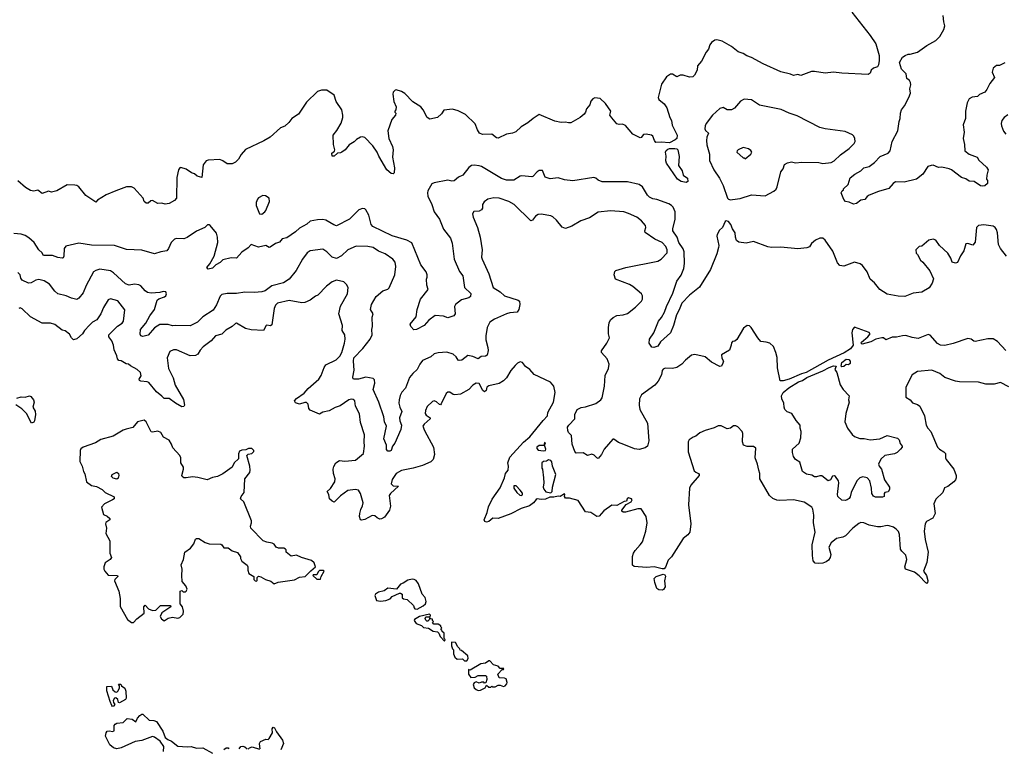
# Model space of a CAD drawing. Extents: x 2086813 to 2278017, y 548126 to 753336.
# Tile 182 of 256: x 2168002 to 2177371, y 616599 to 623535. Entities that reach past the tile are written whole.
import ezdxf

# ---------------------------------------------------------------- set-up
doc = ezdxf.new("R2010")
doc.units = 0

msp = doc.modelspace()

# ---------------------------------------------------------------- linework, layer by layer
at = {"layer": '0CON10XD'}
for points in [[(2175918.8, 623605), (2176094.2, 623385), (2176147.1, 623305), (2176180, 623195), (2176180, 623145), (2176172.5, 623105), (2176163, 623087), (2176125, 623072.5), (2176105, 623052.5), (2176093.3, 623025), (2176075, 623012), (2175825, 623024), (2175745, 623036.2), (2175665, 623026.7), (2175565, 623041.2), (2175535, 623040), (2175435, 623003.8), (2175405, 623014), (2175363.9, 623003.9), (2175335, 623016.7), (2175245, 623039.2), (2175075, 623113.1), (2174965, 623175.6), (2174919.5, 623189.5), (2174885, 623211.1), (2174838, 623228), (2174775, 623278), (2174685, 623330), (2174635, 623341.2), (2174615, 623338.8), (2174585, 623317.5), (2174570, 623295), (2174556.2, 623255), (2174533.8, 623225), (2174489.2, 623140.8), (2174452, 623095), (2174448.8, 623055), (2174423.2, 623006.8), (2174408.3, 622991.7), (2174375, 622986), (2174315, 623006.7), (2174285, 623007.5), (2174255, 622990), (2174215, 623016.2), (2174195, 623016), (2174155, 622990), (2174109.5, 622920.5), (2174076.7, 622795), (2174083.3, 622775), (2174133.8, 622735), (2174159.2, 622695), (2174188, 622605), (2174204, 622575), (2174210.3, 622530.3), (2174257.5, 622435), (2174255.8, 622405), (2174238.6, 622391.4), (2174185, 622360.9), (2174105, 622370), (2174055, 622366.7), (2174041.2, 622385), (2174026.7, 622425), (2174012.5, 622435), (2173963.9, 622446.1), (2173937.7, 622442.3), (2173915, 622413.3), (2173905, 622410), (2173835, 622446.2), (2173766.9, 622526.9), (2173739.2, 622539.2), (2173705, 622536.7), (2173685, 622543.3), (2173635, 622600.8), (2173618, 622625), (2173625.7, 622665), (2173575, 622736.2), (2173525, 622783.8), (2173475, 622790), (2173455, 622782.5), (2173435, 622760), (2173426.2, 622725), (2173395, 622687.5), (2173386.7, 622655), (2173373.3, 622635), (2173335.8, 622604.2), (2173245.9, 622554.1), (2173225, 622551.2), (2173195, 622560), (2173155, 622556.7), (2173095, 622568.8), (2172945, 622633.3), (2172886.7, 622595), (2172838.3, 622551.7), (2172775, 622513.3), (2172722.7, 622467.3), (2172690, 622455), (2172635, 622446), (2172555, 622406.2), (2172540.3, 622410.3), (2172495, 622444.2), (2172405, 622442.5), (2172376.2, 622455), (2172356.9, 622485), (2172335, 622542), (2172245, 622630.8), (2172173.8, 622666.2), (2172121.2, 622681.2), (2172036.1, 622673.9), (2172015, 622637.5), (2171977, 622603), (2171905, 622586.7), (2171880, 622605), (2171842, 622675), (2171818.8, 622705), (2171741.7, 622751.7), (2171665, 622831.2), (2171635, 622851.2), (2171585, 622866.7), (2171575, 622863.3), (2171556.2, 622845), (2171552.5, 622825), (2171561.2, 622755), (2171582.5, 622705), (2171580, 622675), (2171570, 622665), (2171570, 622655), (2171580, 622645), (2171577.5, 622625), (2171544.1, 622585.9), (2171506.2, 622475), (2171515.7, 622405), (2171548.7, 622328.7), (2171555.7, 622295.7), (2171550, 622225), (2171568, 622125), (2171563.6, 622076.4), (2171555, 622067.5), (2171535, 622068.8), (2171495.7, 622105.7), (2171417.8, 622235), (2171403.7, 622273.7), (2171363.3, 622333.3), (2171285, 622412), (2171265, 622419.2), (2171245, 622416), (2171205.7, 622394.3), (2171185, 622371.4), (2171137.6, 622342.4), (2171098, 622295), (2171067.2, 622272.8), (2171054.3, 622265.7), (2171025, 622263.3), (2170995, 622235.7), (2170975, 622236.2), (2170971.4, 622265), (2170995.9, 622284.1), (2170999.2, 622295), (2170987.5, 622345), (2170983.8, 622435), (2171019.4, 622480.6), (2171060.6, 622549.4), (2171077.4, 622602.6), (2171077.5, 622625), (2171065.5, 622675), (2171011.8, 622755), (2170995.3, 622815), (2170925, 622862.7), (2170875, 622862.5), (2170835, 622850), (2170730.8, 622749.2), (2170655.6, 622635), (2170591.9, 622595), (2170563.1, 622555), (2170525, 622521.4), (2170483.8, 622505), (2170386.2, 622415), (2170325, 622380), (2170151.2, 622298.8), (2170107.7, 622252.3), (2170085, 622207.5), (2170055, 622177.5), (2170025, 622163.3), (2169975, 622163.3), (2169935, 622192.5), (2169905, 622202.5), (2169795, 622196.7), (2169775, 622190), (2169748.3, 622151.7), (2169735, 622033.8), (2169690, 622045), (2169665, 622067.5), (2169635, 622077.5), (2169585, 622111.2), (2169535, 622126.2), (2169526.4, 622123.6), (2169513.8, 622105), (2169498.3, 622031.7), (2169493.9, 621836.1), (2169476.1, 621813.9), (2169425, 621783.3), (2169385, 621780), (2169355, 621788.8), (2169315, 621783.8), (2169265, 621813.8), (2169249.3, 621810.7), (2169225, 621787.5), (2169205, 621787.5), (2169187.5, 621805), (2169177.5, 621835), (2169092, 621932), (2169065, 621943.3), (2169017, 621943), (2168915, 621906.7), (2168825, 621866.2), (2168742.5, 621815), (2168725, 621797.5), (2168630.3, 621860.3), (2168565, 621943.3), (2168545, 621956.7), (2168525, 621960), (2168455, 621961.2), (2168355, 621906.7), (2168305, 621893.3), (2168275, 621902.5), (2168215, 621878.8), (2168175, 621913.3), (2168135, 621903.3), (2168105, 621910), (2168056.4, 621936.4), (2167985, 622000)], [(2177375, 623123.3), (2177325, 623097.5), (2177295, 623097.5), (2177265, 623072.5), (2177254.1, 623034.1), (2177276.7, 622985), (2177233.5, 622926.5), (2177205, 622868.8), (2177185, 622844), (2177136.2, 622823.8), (2177115, 622803.8), (2177065, 622796.7), (2177035, 622780), (2177017.7, 622742.3), (2177001.4, 622665), (2177000, 622595), (2176980.8, 622535), (2176988, 622465), (2176978.1, 622405), (2176991.4, 622345), (2176993.8, 622285), (2177035, 622253.8), (2177112.5, 622225), (2177128.8, 622198.8), (2177201.7, 622131.7), (2177216, 622105), (2177206.1, 622053.9), (2177202.5, 622015), (2177210, 622005), (2177210, 621975), (2177187, 621953), (2177165, 621948.8), (2177145, 621953.8), (2177085, 621993.3), (2177035, 621996.2), (2177005, 622020), (2176965, 622032), (2176868.8, 622105), (2176845, 622116.2), (2176775, 622130), (2176745, 622127.5), (2176695, 622150), (2176675, 622147.5), (2176643.6, 622136.4), (2176595, 622063.3), (2176534.2, 622015.8), (2176416.4, 621986.4), (2176335, 621991.2), (2176314, 621975), (2176273.6, 621926.4), (2176175, 621900), (2176085, 621864), (2176065, 621850), (2176045, 621823.8), (2176004.1, 621815.9), (2175965, 621783.8), (2175935, 621777.5), (2175895, 621797.5), (2175860, 621805), (2175843, 621823), (2175820, 621885), (2175827.5, 621905), (2175840, 621915), (2175840, 621925), (2175883.6, 621966.4), (2175905, 622030), (2175947.5, 622065), (2176004.1, 622095.9), (2176035, 622123.8), (2176085, 622138), (2176135.8, 622175), (2176188.7, 622231.3), (2176265.5, 622264.5), (2176284, 622285), (2176303.3, 622375), (2176356.7, 622475), (2176370, 622565), (2176380, 622595), (2176383.3, 622645), (2176393.3, 622675), (2176422.5, 622715), (2176463.3, 622795), (2176476.7, 622835), (2176473.3, 622875), (2176482.5, 622915), (2176477.5, 622935), (2176467.5, 622955), (2176443.3, 622975), (2176438.3, 623018.3), (2176393.3, 623065), (2176373, 623127), (2176403.6, 623176.4), (2176426.4, 623193.6), (2176455, 623206.7), (2176475, 623206.7), (2176543.9, 623226.1), (2176635, 623287.5), (2176720, 623335), (2176755.8, 623375), (2176795, 623440), (2176803.6, 623475), (2176796, 623515)], [(2176796, 623515), (2176789.7, 623575)], [(2174765, 621821.2), (2174785, 621824), (2174856.8, 621833.2), (2174965, 621866.7), (2175095, 621858.9), (2175179.2, 621900.8), (2175198.9, 621921.1), (2175210.6, 621945), (2175245, 622086.7), (2175265.7, 622114.3), (2175280.8, 622155), (2175306.8, 622173.2), (2175345, 622181.4), (2175385, 622172.5), (2175445, 622177.8), (2175605, 622174.4), (2175645, 622165.7), (2175722.5, 622175), (2175750.6, 622189.4), (2175811.9, 622248.1), (2175893.1, 622306.9), (2175943.1, 622355), (2175951.5, 622375), (2175947.5, 622405), (2175939.4, 622425), (2175925, 622439.4), (2175855, 622468.6), (2175665, 622494.4), (2175615, 622507.8), (2175399.1, 622619.1), (2175325, 622643.3), (2175248.3, 622678.3), (2175041.5, 622721.5), (2174965, 622772.5), (2174895, 622777.5), (2174861.1, 622758.9), (2174805, 622692), (2174775, 622676), (2174735, 622676.2), (2174695, 622700), (2174665, 622689.2), (2174594.3, 622625), (2174534.2, 622545), (2174524.2, 622525), (2174521.4, 622495), (2174528.7, 622478.7), (2174557.5, 622455), (2174540, 622415), (2174536.7, 622385), (2174541.8, 622341.8), (2174565.5, 622255), (2174564.4, 622195), (2174606.9, 622105), (2174661.1, 622025), (2174695.6, 621955), (2174735.9, 621835.9), (2174745, 621826.7), (2174765, 621821.2)], [(2177405, 622627.5), (2177368.8, 622605), (2177346, 622575), (2177340, 622545), (2177344, 622525), (2177362.1, 622472.1), (2177385, 622443.8)], [(2174345, 621983.3), (2174295, 621994.4), (2174261.2, 622015), (2174157.3, 622167.3), (2174151.2, 622191.2), (2174154.2, 622235), (2174148, 622275), (2174151.9, 622288.1), (2174168.9, 622301.1), (2174185, 622308.5), (2174237, 622307), (2174255, 622304.2), (2174265.6, 622295), (2174277, 622233), (2174271.4, 622145), (2174305.5, 622095), (2174315.8, 622055), (2174357.5, 622025), (2174360, 621995), (2174345, 621983.3)], [(2174905, 622210), (2174957.5, 622255), (2174967.5, 622275), (2174959.3, 622289.3), (2174936.1, 622306.1), (2174885, 622317.5), (2174837.5, 622295), (2174827.5, 622285), (2174826.7, 622275), (2174885, 622220), (2174895, 622220), (2174905, 622210)], [(2177392.5, 621285), (2177335.5, 621355), (2177317.1, 621395), (2177306.2, 621505), (2177295, 621538), (2177284.2, 621555), (2177265, 621568.1), (2177175, 621582.2), (2177125, 621574.4), (2177105, 621555.8), (2177095, 621417.5), (2177071.7, 621388.3), (2177025, 621402.5), (2177005, 621400), (2176986.7, 621335), (2176953.9, 621286.1), (2176925, 621222.5), (2176905, 621217.5), (2176875, 621227.5), (2176861.2, 621265), (2176833, 621313), (2176754.1, 621384.1), (2176718.8, 621435), (2176695, 621443.8), (2176653.9, 621436.1), (2176585, 621380), (2176560, 621375), (2176530, 621345), (2176531.7, 621311.7), (2176545, 621300), (2176572.5, 621245), (2176595, 621226.7), (2176663.6, 621143.6), (2176696.4, 621066.4), (2176683.3, 621025), (2176655, 620982.5), (2176585, 620940), (2176505, 620931.2), (2176425, 620900.8), (2176361.2, 620901.2), (2176255, 620922.5), (2176186.2, 620965), (2176135, 621030), (2176093.8, 621065), (2176065.8, 621135), (2176021.2, 621195), (2175999.1, 621209.1), (2175945, 621225.8), (2175845, 621188.1), (2175805, 621194.2), (2175785, 621221.2), (2175739.8, 621329.8), (2175667.2, 621437.2), (2175645, 621456), (2175615, 621454), (2175575, 621437.1), (2175535.6, 621404.4), (2175517.3, 621372.7), (2175491.5, 621361.5), (2175406.3, 621353.7), (2175245, 621368.7), (2175154.8, 621364.8), (2175121.2, 621371.2), (2174985, 621423.3), (2174915, 621405.8), (2174846.1, 621416.1), (2174822.9, 621432.9), (2174812.9, 621465), (2174810, 621505), (2174784, 621545), (2174768, 621585), (2174745, 621613.3), (2174725, 621620), (2174715, 621612.5), (2174690, 621555), (2174660.6, 621529.4), (2174639.2, 621490.8), (2174635.9, 621474.1), (2174652.9, 621385), (2174650.6, 621365), (2174634.3, 621305), (2174576, 621155), (2174470.2, 620989.8), (2174376.7, 620913.3), (2174302.6, 620837.4), (2174278.5, 620771.5), (2174252.9, 620725), (2174224, 620625), (2174195, 620553.8), (2174100.7, 620469.3), (2174074.2, 620425.8), (2174035, 620414), (2174016, 620416), (2173990, 620455), (2173995, 620492.5), (2174036.8, 620553.2), (2174080, 620665), (2174108.9, 620701.1), (2174138.1, 620751.9), (2174155, 620804), (2174218.1, 620931.9), (2174253.6, 621045), (2174296.3, 621103.7), (2174321.8, 621165), (2174329.1, 621215), (2174323.5, 621325), (2174313.8, 621353.8), (2174275, 621412.5), (2174256.4, 621465), (2174216.7, 621525), (2174216, 621545), (2174239.6, 621635), (2174237.9, 621705), (2174218.8, 621748.8), (2174205, 621765.7), (2174180.2, 621780.2), (2174065, 621821.8), (2174025, 621830.5), (2173996, 621845), (2173976.9, 621865), (2173928, 621945), (2173896.7, 621966.7), (2173785, 621990), (2173545, 621990.8), (2173505.8, 622005.8), (2173485, 622026.7), (2173465, 622031.2), (2173265, 622000.6), (2173185, 622009.2), (2173125, 622028.8), (2173049.3, 622019.3), (2173002.5, 622035), (2172975, 622100), (2172945, 622100), (2172924.2, 622085.8), (2172885, 622041.2), (2172875, 622038), (2172780.5, 622049.5), (2172765, 622046), (2172705, 622007.5), (2172635, 622005.6), (2172585, 622023.1), (2172395, 622135.8), (2172375, 622144), (2172325, 622150), (2172302.5, 622145), (2172275, 622126.7), (2172220, 622055), (2172175.9, 622034.1), (2172135, 622000), (2172115, 621997.1), (2172074.2, 622005.8), (2171945, 621980), (2171925, 621971.2), (2171886.9, 621905), (2171881.4, 621885), (2171884.4, 621855), (2171923.3, 621775), (2171947, 621707), (2171996.2, 621635), (2172035, 621539.2), (2172100.8, 621455), (2172115.8, 621405.8), (2172134.6, 621254.6), (2172187.8, 621137.8), (2172218.1, 621095), (2172234.4, 620985), (2172295, 620926.7), (2172290.5, 620899.5), (2172274.1, 620885.9), (2172205, 620869.2), (2172150, 620825), (2172138.6, 620805), (2172144.2, 620735), (2172134.2, 620715.8), (2172075, 620696.2), (2172035, 620710.8), (2171955, 620718), (2171895, 620675.8), (2171852, 620625), (2171776.2, 620585), (2171753.3, 620583.3), (2171723.8, 620615), (2171717.5, 620635), (2171773.8, 620705), (2171783.6, 620776.4), (2171814.3, 620875), (2171890, 620965), (2171876.4, 621006.4), (2171874, 621065), (2171878.8, 621085), (2171880, 621105), (2171870, 621135), (2171819.7, 621199.7), (2171731.7, 621411.7), (2171685, 621436.5), (2171545, 621476.7), (2171361.2, 621565), (2171345.8, 621585), (2171324, 621675), (2171295.8, 621725.8), (2171285, 621733.3), (2171263.9, 621736.1), (2171227.5, 621725), (2171138.8, 621635), (2171015, 621573.8), (2170990.3, 621580.3), (2170915, 621625.7), (2170885, 621632.9), (2170835, 621630.6), (2170765, 621615.4), (2170735, 621589.4), (2170665, 621551.1), (2170625.7, 621515), (2170545, 621458.8), (2170500.3, 621449.7), (2170473, 621417), (2170435, 621403.3), (2170385, 621370), (2170375, 621367.5), (2170345, 621386.2), (2170275, 621368.8), (2170205, 621393.3), (2170177.1, 621362.9), (2170115, 621320), (2170066.1, 621263.9), (2170015, 621267.1), (2169935, 621250), (2169907.9, 621222.1), (2169868.3, 621201.7), (2169835, 621170), (2169795, 621160), (2169782.5, 621175), (2169810.8, 621209.2), (2169853.3, 621285), (2169887.1, 621415), (2169884.4, 621465), (2169875, 621501.2), (2169815, 621576.7), (2169805, 621583.3), (2169789.3, 621580.7), (2169763.6, 621556.4), (2169685, 621522.5), (2169595, 621460), (2169565, 621448.9), (2169495, 621450.6), (2169475, 621445.7), (2169443, 621413), (2169419.2, 621355), (2169401.2, 621335), (2169344.4, 621325.6), (2169285, 621305.8), (2169165, 621339.2), (2169017.3, 621347.3), (2168903.6, 621383.6), (2168685, 621388.6), (2168565, 621406.7), (2168442.3, 621377.7), (2168423.8, 621355), (2168422.9, 621285), (2168415, 621266.7), (2168405, 621264), (2168365, 621271.4), (2168315, 621291.4), (2168235, 621288.8), (2168225, 621293.8), (2168215.8, 621315.8), (2168184.5, 621344.5), (2168140.6, 621415), (2168088.5, 621458.5), (2168055, 621479.6), (2168015, 621492.7), (2167945, 621499.2)], [(2170305, 621682.5), (2170335.9, 621704.1), (2170345, 621717.5), (2170378.8, 621805), (2170376.1, 621836.1), (2170339.3, 621859.3), (2170315, 621860), (2170275, 621840), (2170263.3, 621825), (2170253.3, 621795), (2170252.5, 621765), (2170282.5, 621685), (2170305, 621682.5)], [(2177385, 620385.6), (2177305, 620471.4), (2177265, 620495.6), (2177215, 620496.7), (2177095, 620470.8), (2177080, 620475), (2177053.9, 620493.9), (2177025, 620501.2), (2176885, 620452.7), (2176805, 620433.5), (2176765, 620435.6), (2176735, 620452.9), (2176665, 620530), (2176645, 620538), (2176551.2, 620498.8), (2176495, 620508.5), (2176435, 620528.1), (2176403.4, 620526.6), (2176345, 620511.1), (2176305, 620511.2), (2176245, 620487.5), (2176220, 620505), (2176205, 620506.7), (2176147.5, 620495), (2176100.5, 620469.5), (2176017, 620447), (2176007.5, 620455), (2176011.2, 620465), (2176071.4, 620515), (2176096, 620545), (2176085.4, 620555.4), (2175945, 620607.5), (2175927.5, 620585), (2175921.2, 620555), (2175932, 620435), (2175908.8, 620401.2), (2175847.7, 620362.3), (2175695, 620293.2), (2175485, 620176.8), (2175441.8, 620165), (2175325, 620111.6), (2175266.7, 620096.7), (2175237.5, 620097.5), (2175211.9, 620221.9), (2175208, 620318), (2175198, 620368), (2175174.3, 620425), (2175140, 620455), (2175104.2, 620465.8), (2175055, 620470), (2175024, 620505), (2174963, 620603), (2174945, 620620), (2174925, 620622.5), (2174890.7, 620599.3), (2174825, 620490), (2174807, 620473), (2174785, 620470), (2174775, 620460), (2174772.5, 620435), (2174755, 620390), (2174680, 620345), (2174683, 620313), (2174697.5, 620285), (2174692.5, 620265), (2174680, 620235), (2174665, 620232.5), (2174585, 620273.3), (2174525, 620326.7), (2174425, 620348.8), (2174395, 620340), (2174337.5, 620295), (2174301.9, 620255), (2174255.8, 620224.2), (2174215, 620214.5), (2174143, 620217), (2174125, 620208.8), (2174114.4, 620195.6), (2174108.1, 620155), (2174077.9, 620092.1), (2174044.7, 620055.3), (2173917.3, 619962.7), (2173899.2, 619925), (2173895.6, 619865), (2173903.3, 619825), (2173975.8, 619695), (2173989.6, 619525), (2173975.9, 619475), (2173955, 619458.5), (2173895, 619443.3), (2173850.5, 619450.5), (2173751.7, 619491.7), (2173700.3, 619510.3), (2173655, 619542.5), (2173645, 619540), (2173564.2, 619445), (2173537.1, 619395), (2173505, 619358.8), (2173492.7, 619362.7), (2173468.8, 619388.8), (2173445, 619398.8), (2173405, 619386.7), (2173362.1, 619412.1), (2173298.1, 619408.1), (2173282.8, 619422.8), (2173258, 619495), (2173251.2, 619575), (2173225, 619603.8), (2173217.3, 619625), (2173215.6, 619655), (2173225.6, 619675), (2173282.9, 619735), (2173284.2, 619775), (2173306.5, 619823.5), (2173345, 619842), (2173385, 619848.1), (2173485, 619880.5), (2173530.6, 619915), (2173543.5, 619935), (2173566.4, 620045), (2173573.3, 620146.7), (2173604.4, 620215), (2173610, 620255), (2173591.4, 620305), (2173536.7, 620365), (2173538.3, 620381.7), (2173588.8, 620455), (2173613.8, 620505), (2173604.2, 620545), (2173604.2, 620605), (2173610.3, 620649.7), (2173625, 620676.7), (2173649.5, 620700.5), (2173682.7, 620717.3), (2173745, 620723.8), (2173785, 620736.7), (2173861.7, 620798.3), (2173917.5, 620855), (2173927.5, 620875), (2173927.5, 620905), (2173917.5, 620925), (2173837.5, 620995), (2173803.9, 621013.9), (2173672.5, 621065), (2173660, 621105), (2173665, 621137.5), (2173675, 621146.7), (2173770, 621175), (2174075, 621236.7), (2174105.9, 621254.1), (2174163.9, 621316.1), (2174164, 621345), (2174151.2, 621375), (2174115, 621413.3), (2174045.8, 621445.8), (2173955, 621510), (2173950, 621525), (2173960, 621555), (2173956.7, 621575), (2173919.5, 621619.5), (2173875, 621653.8), (2173795, 621690.8), (2173750, 621705), (2173625, 621715.6), (2173505, 621700.8), (2173425, 621648), (2173340.9, 621619.1), (2173255, 621567.5), (2173195, 621546), (2173165, 621558), (2173108.9, 621625), (2173075, 621658.1), (2173055, 621668.6), (2172963.3, 621683.3), (2172935, 621680.3), (2172910, 621665), (2172880.8, 621625), (2172865, 621620), (2172705.4, 621775.4), (2172655, 621804.4), (2172565, 621834.2), (2172515, 621839.2), (2172455, 621826.2), (2172420.5, 621799.5), (2172406.1, 621773.9), (2172405, 621740), (2172397, 621723), (2172375, 621711.2), (2172322.3, 621707.7), (2172311.2, 621685), (2172316, 621655), (2172358.6, 621555), (2172384, 621465), (2172401.2, 621345), (2172397.5, 621275), (2172402, 621255), (2172465.6, 621115), (2172506, 620985), (2172572.9, 620942.9), (2172615, 620907.1), (2172746.1, 620866.1), (2172757.5, 620855), (2172762, 620825), (2172752.9, 620775), (2172735, 620750), (2172665, 620744.2), (2172635, 620735.6), (2172518.6, 620685), (2172475.7, 620655), (2172451.1, 620605), (2172436.9, 620525), (2172437.9, 620487.9), (2172455.7, 620415), (2172458.6, 620385), (2172449.6, 620340.4), (2172435, 620331.8), (2172393.1, 620326.9), (2172365, 620307.5), (2172315, 620328), (2172265, 620339.2), (2172210, 620295), (2172185, 620290), (2172175, 620293.3), (2172156.2, 620325), (2172125, 620352), (2172065, 620368.8), (2171985, 620363.3), (2171946.1, 620353.9), (2171913.3, 620325), (2171835, 620289.2), (2171807.8, 620255), (2171782.5, 620205), (2171742.3, 620167.7), (2171711.4, 620128.6), (2171673.1, 620026.9), (2171639.5, 619990.5), (2171622.8, 619957.2), (2171611.2, 619915), (2171610.9, 619885), (2171620.5, 619845), (2171639.2, 619805), (2171616.1, 619743.9), (2171618.8, 619715), (2171635.8, 619675), (2171627.5, 619635), (2171571.2, 619505), (2171547.8, 619475), (2171535.5, 619435), (2171525, 619426.7), (2171505, 619425.8), (2171492.2, 619442.2), (2171493, 619483), (2171468.1, 619545), (2171490.6, 619665), (2171472.5, 619705), (2171467.5, 619755), (2171418.5, 619895), (2171363.7, 620013.7), (2171381.2, 620075), (2171379.4, 620105), (2171365, 620118.6), (2171295, 620131.5), (2171225, 620113.8), (2171185, 620111.4), (2171175.8, 620115.8), (2171170.5, 620130.5), (2171183, 620197), (2171176.9, 620285), (2171182.7, 620315), (2171265.5, 620405), (2171335.4, 620494.6), (2171356.7, 620535), (2171351.4, 620585), (2171357.5, 620615), (2171356, 620704), (2171365.6, 620735), (2171340.8, 620775), (2171348.6, 620825), (2171395, 620900), (2171457.7, 620952.3), (2171505, 620970), (2171517.3, 620982.7), (2171570.8, 621105), (2171580.8, 621185), (2171574, 621225), (2171553.8, 621255), (2171478.8, 621305), (2171415, 621330.8), (2171364.5, 621364.5), (2171315, 621374.4), (2171205, 621379.4), (2171125, 621344.3), (2171064.2, 621285.8), (2171015, 621262.3), (2170975, 621274.5), (2170925, 621325.7), (2170885, 621350.8), (2170765, 621334.4), (2170738.1, 621315), (2170691.4, 621255), (2170632.1, 621147.9), (2170565.9, 621064.1)], [(2170565.9, 621064.1), (2170510.8, 621029.2), (2170400.1, 620999.9), (2170338, 620955), (2170306.7, 620945), (2170235, 620936.1), (2170145, 620941.6), (2170065, 620927.7), (2169975, 620926.7), (2169925, 620919.4), (2169908.1, 620901.9), (2169875, 620818.8), (2169841.7, 620768.3), (2169743.5, 620706.5), (2169695, 620654.2), (2169625, 620620.8), (2169485.9, 620624.1), (2169455, 620618.8), (2169415, 620632.5), (2169335, 620633.6), (2169285, 620602.7), (2169225, 620532.5), (2169175, 620518), (2169156, 620526), (2169149.5, 620539.5), (2169150.8, 620585), (2169203.4, 620646.6), (2169239.5, 620715), (2169283.5, 620776.5), (2169310.5, 620865), (2169325, 620877.5), (2169381.2, 620895), (2169391.2, 620905), (2169397.5, 620925), (2169393, 620943), (2169365.8, 620945.8), (2169335, 620938), (2169252.7, 620932.7), (2169217, 620937), (2169195, 620952), (2169155, 621000), (2169135, 621012.2), (2169095, 621016.9), (2169045, 621006.4), (2169009.5, 621019.5), (2168895, 621124.4), (2168865, 621143.1), (2168765, 621158.5), (2168725, 621147.5), (2168705.4, 621134.6), (2168633.1, 621005), (2168606.4, 620933.6), (2168565, 620883.8), (2168545, 620870.8), (2168495, 620882.2), (2168445, 620907.5), (2168365, 620924), (2168335, 620950.8), (2168285.4, 621015.4), (2168235, 621050), (2168185, 621061.9), (2168155, 621054.3), (2168110.9, 621029.1), (2168085, 621027.9), (2168025, 621056), (2168012.9, 621075), (2168005.7, 621105), (2167985, 621128.8)], [(2171095.8, 620535), (2171070, 620575), (2171072, 620625), (2171038, 620735), (2171053.5, 620806.5), (2171120, 620925), (2171126.2, 620985), (2171112.9, 621012.9), (2171085, 621040), (2171015, 621053.8), (2170975, 621038.8), (2170921.2, 620998.8), (2170837.3, 620912.7), (2170815, 620904), (2170765.7, 620864.3), (2170715, 620842), (2170685, 620838.6), (2170565, 620860), (2170453.7, 620836.3), (2170435, 620816), (2170422.7, 620785), (2170400.2, 620629.8), (2170388.8, 620621.2), (2170355, 620626.9), (2170346.8, 620623.2), (2170323.1, 620576.9), (2170205, 620581.1), (2170150.6, 620595), (2170065, 620646), (2170055, 620643.3), (2170022, 620615), (2169962, 620578), (2169925, 620542.5), (2169865, 620524.3), (2169822.7, 620477.3), (2169748.8, 620421.2), (2169720.3, 620389.7), (2169698.3, 620351.7), (2169675, 620336.5), (2169625, 620335.5), (2169495, 620393.3), (2169465, 620390.6), (2169430, 620375), (2169405.7, 620315), (2169417.8, 620215), (2169462.2, 620125), (2169481.1, 620055), (2169559.2, 619919.2), (2169570.9, 619865), (2169565, 619851.4), (2169545, 619849.5), (2169485, 619883.6), (2169425, 619928), (2169375, 619928.1), (2169355, 619950.6), (2169305, 619991.3), (2169230.6, 620080.6), (2169215, 620088.8), (2169153.7, 620093.7), (2169140.5, 620100.5), (2169137.5, 620112.5), (2169157.5, 620145), (2169150, 620175), (2169120, 620205), (2169055, 620240), (2169037, 620257), (2169015, 620260), (2168967, 620287), (2168945, 620290), (2168932.5, 620305), (2168926.7, 620335), (2168902.2, 620392.2), (2168895, 620436.2), (2168878.3, 620478.3), (2168850, 620515), (2168848.8, 620535), (2168931.4, 620618.6), (2168978, 620645), (2168989.4, 620665), (2169002.7, 620772.7), (2168935, 620858.6), (2168865, 620876.7), (2168845, 620866.7), (2168798, 620795), (2168773.3, 620735), (2168735, 620677.5), (2168695, 620653.8), (2168665, 620626.2), (2168617.5, 620575), (2168598, 620545), (2168545, 620495.8), (2168515, 620488.6), (2168495.5, 620505.5), (2168475, 620542), (2168435, 620572), (2168405, 620579.2), (2168335, 620634), (2168295, 620645.8), (2168214.4, 620644.4), (2168104.6, 620704.6), (2168025, 620782.5), (2168005, 620792), (2167995, 620786.2)], [(2177415, 620039.2), (2177335, 620080), (2177275, 620064.2), (2177195.8, 620064.2), (2177125, 620084), (2176945, 620087.5), (2176905, 620093.3), (2176805, 620130), (2176755.9, 620165.9), (2176681.7, 620198.3), (2176545, 620187.1), (2176495, 620154), (2176434, 620035), (2176435, 619940), (2176475, 619916.7), (2176497.7, 619887.7), (2176545, 619872), (2176566.2, 619855), (2176610, 619765), (2176626.7, 619675), (2176643.3, 619645), (2176671.2, 619615), (2176736.2, 619465), (2176753.3, 619445), (2176795, 619422), (2176810.8, 619405), (2176811.1, 619365), (2176817.1, 619347.1), (2176889.5, 619255), (2176913.8, 619195), (2176913.8, 619175), (2176907.1, 619155), (2176889.5, 619135), (2176835, 619091.9), (2176802.5, 619077.5), (2176785.8, 619035), (2176719.1, 618970.9), (2176700, 618925), (2176712.5, 618835), (2176689.2, 618790.8), (2176631.7, 618758.3), (2176618.2, 618735), (2176608.1, 618665), (2176617.1, 618585), (2176647.8, 618465), (2176635, 618367.5), (2176600.6, 618285), (2176631.4, 618245), (2176642.5, 618195), (2176638.8, 618175), (2176635, 618167.5), (2176625, 618173.3), (2176560.9, 618240.9), (2176514.7, 618274.7), (2176431.2, 618305), (2176424.2, 618325), (2176444, 618395), (2176435, 618437.5), (2176395, 618474), (2176384.6, 618494.6), (2176374, 618635), (2176362.7, 618662.7), (2176343.3, 618685), (2176315, 618704), (2176275, 618718), (2176255, 618720), (2176195, 618706.2), (2176163.9, 618706.1), (2176085, 618722.5), (2176035, 618744), (2176005, 618748), (2175985, 618740), (2175930, 618695), (2175859.2, 618620.8), (2175835, 618608.8), (2175774.6, 618595.4), (2175722, 618555), (2175700, 618515), (2175718.9, 618445), (2175714.4, 618415), (2175699.5, 618390.5), (2175675, 618372.7), (2175645, 618362.1), (2175603.4, 618356.6), (2175571.6, 618361.6), (2175550.9, 618385), (2175544.6, 618435), (2175543.3, 618535), (2175570, 618655), (2175554.5, 618745), (2175558.2, 618818.2), (2175548.2, 618875), (2175538.1, 618895), (2175465, 618940.8), (2175365, 618964), (2175235, 618957.1), (2175205, 618960.8), (2175167.7, 618977.7), (2175135, 619006.7), (2175043.5, 619163.5), (2175045.7, 619215.7), (2175033.8, 619245), (2175022.5, 619305), (2174998.8, 619365), (2175005.9, 619455.9), (2174985, 619472.5), (2174925, 619472.5), (2174890, 619485), (2174878.8, 619515), (2174883.6, 619596.4), (2174875.7, 619615), (2174835, 619658.8), (2174815, 619668), (2174795, 619667.5), (2174763.9, 619646.1), (2174735, 619640), (2174677.5, 619667.5), (2174648, 619668), (2174609.9, 619650.1), (2174523.2, 619625), (2174475, 619602.1), (2174435, 619570.9), (2174409.7, 619559.7), (2174373.1, 619535), (2174362, 619515), (2174362.3, 619422.3), (2174420, 619240), (2174435, 619226.2), (2174462.5, 619215), (2174467.5, 619205), (2174466.7, 619195), (2174388, 619105), (2174376.2, 619075), (2174367.1, 618915), (2174389.4, 618735), (2174380, 618655), (2174359.8, 618630.2), (2174316.2, 618595), (2174205, 618420), (2174171.2, 618388.8), (2174147.3, 618322.7), (2174135, 618306.7), (2174115, 618306), (2174037.9, 618327.9), (2173965, 618320), (2173849.7, 618329.7), (2173833.3, 618343.3), (2173831.4, 618355), (2173832.7, 618425), (2173841.1, 618455), (2173857.4, 618482.6), (2173907.1, 618535), (2173926.9, 618565), (2173958.6, 618665), (2173971.5, 618745), (2173962.9, 618805), (2173915, 618878.9), (2173885, 618879.1), (2173765, 618846), (2173745, 618846.7), (2173732.5, 618855), (2173730, 618865), (2173771.2, 618918.8), (2173821.2, 618945), (2173830, 618965), (2173823.6, 618973.6), (2173795, 618982.5), (2173782.5, 618975), (2173775, 618950), (2173755, 618947.5), (2173685, 618910), (2173635, 618912.5), (2173561.7, 618858.3), (2173515, 618810), (2173495, 618804), (2173435, 618844.2), (2173385, 618850.8), (2173315, 618956.2), (2173235, 618978.8), (2173195, 618980), (2173186.7, 618995), (2173190, 619015), (2173185, 619020), (2173145, 618996.7), (2173125, 619000), (2173085, 618990), (2173045, 618990), (2173005, 618970), (2172965, 618968.8), (2172925, 618972.5), (2172915, 618967.5), (2172891.2, 618935), (2172852.2, 618907.8), (2172775, 618882.9), (2172675, 618830.6), (2172555, 618787.5), (2172505, 618788.8), (2172465, 618757.5), (2172445, 618751.1), (2172427.1, 618757.1), (2172420.8, 618775), (2172450.8, 618845), (2172462.6, 618897.4), (2172498.3, 618971.7), (2172575, 619077.5), (2172615.8, 619174.2), (2172623.3, 619215), (2172651.2, 619245), (2172654, 619285), (2172645.8, 619315.8), (2172665, 619370), (2172795, 619514.2), (2172855.6, 619565), (2172982, 619718), (2173025, 619763.3), (2173027.5, 619795), (2173080.5, 619895), (2173097.5, 619985), (2173083.8, 620045), (2173052.5, 620085), (2172897.5, 620157.5), (2172857.5, 620205), (2172815, 620232.5), (2172785, 620270), (2172765, 620277.5), (2172740, 620265), (2172715, 620242.5), (2172676, 620195), (2172632.5, 620125), (2172605, 620097.1), (2172565, 620072.9), (2172465, 620050), (2172448.1, 620035), (2172440.8, 620005), (2172425, 619992), (2172408, 620005), (2172375, 620072.5), (2172345, 620073.8), (2172313.3, 620055), (2172275, 620013.3), (2172195, 619971.2), (2172142.3, 619962.3), (2172125, 619966.7), (2172095, 619990), (2172075, 619988.8), (2172061.2, 619975), (2172012.9, 619877.1), (2172005, 619868.8), (2171995, 619870), (2171967.9, 619897.9), (2171945, 619906.2), (2171929.7, 619900.3), (2171877.6, 619852.4), (2171862.9, 619815), (2171860.6, 619785), (2171870.5, 619770.5), (2171906.2, 619745), (2171908.8, 619735), (2171849.4, 619685), (2171837.5, 619665), (2171852.5, 619625), (2171939.2, 619465), (2171948, 619395), (2171935, 619347.5), (2171912.5, 619325), (2171835, 619291.4), (2171745.9, 619265.9), (2171635, 619244.4), (2171585, 619214), (2171545, 619158.8), (2171538, 619115), (2171555, 619096), (2171607.5, 619095), (2171529.2, 619025), (2171517.5, 619005), (2171529.2, 618905), (2171521.4, 618865), (2171472.4, 618797.6), (2171445, 618781.9), (2171428.7, 618781.3), (2171402.9, 618792.9), (2171381.7, 618811.7), (2171355, 618816.2), (2171285, 618777.5), (2171255, 618770.8), (2171244, 618775), (2171234.5, 618804.5), (2171238.1, 618835), (2171246.6, 618873.4), (2171265, 618907.5), (2171271.2, 618935), (2171243.9, 619023.9), (2171225, 619056.2), (2171195, 619064), (2171125, 619051.4), (2171055, 619002), (2170995, 618943.1), (2170975, 618950), (2170950, 618975), (2170943.3, 619015), (2170927.5, 619045), (2170959.5, 619070.5), (2171000.6, 619135), (2171002.7, 619165), (2170987.3, 619215), (2170984.5, 619255.5), (2170989.7, 619280.3), (2171010, 619315), (2171045, 619337.1), (2171095, 619332.5), (2171197.3, 619342.7), (2171273.9, 619406.1), (2171284.2, 619475), (2171278.6, 619515), (2171283.9, 619583.9), (2171245, 619700), (2171233.9, 619783.9), (2171197.5, 619855), (2171190, 619905), (2171175, 619920), (2171155, 619922.5), (2171135, 619915.7), (2171050.9, 619859.1), (2171005, 619842.9), (2170945, 619810.4), (2170885, 619798.1), (2170855, 619780), (2170765, 619818.9), (2170754.4, 619835), (2170746, 619875), (2170730.7, 619890.7), (2170715, 619891.2), (2170665, 619875.7), (2170627.7, 619887.7), (2170616.7, 619905), (2170635, 619927.5), (2170709.4, 619980.6), (2170748.1, 620025), (2170848.3, 620111.7), (2170871.2, 620148.8), (2170897.9, 620225), (2170915, 620247.8), (2171012.4, 620297.6), (2171049.1, 620330.9), (2171065.6, 620365), (2171093.1, 620455), (2171099.2, 620495), (2171095.8, 620535)], [(2175855, 618956.7), (2175825, 618962.5), (2175786.4, 618996.4), (2175783.8, 619013.8), (2175797.5, 619125), (2175792, 619145), (2175765, 619186), (2175755, 619192), (2175735, 619188), (2175715.5, 619154.5), (2175695, 619146), (2175635, 619191.2), (2175615, 619193.3), (2175585, 619182.5), (2175565, 619182.5), (2175540, 619200), (2175488.3, 619208.3), (2175451.2, 619235), (2175425, 619323.3), (2175385, 619346.7), (2175365.9, 619375.9), (2175355.7, 619415), (2175356, 619445), (2175418.8, 619505), (2175434.2, 619555.8), (2175438, 619615), (2175427.1, 619645), (2175428, 619675), (2175389.1, 619719.1), (2175350, 619785), (2175305, 619802.2), (2175282.6, 619822.6), (2175275.5, 619845), (2175274.4, 619885), (2175252.7, 619925), (2175249.6, 619955), (2175266.2, 619985), (2175319.5, 620030.5), (2175413.5, 620086.5), (2175451.4, 620101.4), (2175492, 620128), (2175645, 620192.9), (2175705, 620225.3), (2175745, 620239.4), (2175770, 620235), (2175757.5, 620205), (2175777.5, 620175), (2175808.3, 620058.3), (2175836.7, 620015), (2175893.3, 619955), (2175888.8, 619915), (2175893.6, 619893.6), (2175863.8, 619785), (2175854, 619705), (2175877.3, 619647.3), (2175924.7, 619584.7), (2175945, 619567.8), (2175995, 619547.1), (2176037.3, 619547.3), (2176095.9, 619535.9), (2176185, 619543.3), (2176255, 619578), (2176355, 619550), (2176368.8, 619535), (2176380.5, 619500.5), (2176400, 619475), (2176400, 619465), (2176382.5, 619445), (2176352.5, 619415), (2176325, 619402), (2176232.9, 619387.1), (2176195, 619351.2), (2176174.3, 619305), (2176180, 619285), (2176203.8, 619255), (2176230, 619155), (2176278.8, 619085), (2176278, 619062), (2176265, 619040), (2176235, 619032.5), (2176227.5, 619025), (2176227.5, 618995), (2176211.7, 618988.3), (2176145, 618988.5), (2176125, 618997.5), (2176110, 619025), (2176107.2, 619075), (2176092.1, 619145), (2176065, 619174.4), (2176025, 619182.9), (2175995, 619172.5), (2175966.1, 619143.9), (2175914, 619035), (2175905, 618992.5), (2175893.9, 618976.1), (2175875, 618963.3), (2175855, 618956.7)], [(2175825, 620230), (2175817.5, 620235), (2175825, 620271.2), (2175865, 620304.4), (2175891.1, 620301.1), (2175904, 620285), (2175905, 620262.5), (2175889.3, 620250.7), (2175865, 620253.3), (2175845, 620233.3), (2175825, 620230)], [(2167975, 619932.1), (2168015, 619944.4), (2168055, 619940), (2168095, 619953.3), (2168107.7, 619947.7), (2168134, 619915), (2168140.8, 619895), (2168125.7, 619845), (2168147.6, 619807.6), (2168151.4, 619775), (2168143.8, 619715), (2168135, 619702.5), (2168115, 619693.3), (2168065.7, 619785.7), (2168020.6, 619830.6), (2167965, 619868)], [(2169085, 617797.5), (2169115, 617832.5), (2169187.5, 617885), (2169182.5, 617945), (2169195, 617960), (2169227, 617927), (2169265, 617910), (2169296.1, 617913.9), (2169343, 617957), (2169438.3, 617958.3), (2169440, 617945), (2169355, 617887.5), (2169337.5, 617855), (2169350.7, 617830.7), (2169375, 617812.5), (2169413, 617837), (2169455, 617847.5), (2169505, 617837.5), (2169525, 617842.5), (2169557.5, 617875), (2169560, 617905), (2169552.5, 617945), (2169530, 617975), (2169530, 618095), (2169545, 618100), (2169558.3, 618088.3), (2169575, 618087.5), (2169586.7, 618095), (2169596.7, 618115), (2169582.5, 618145), (2169548.3, 618188.3), (2169543.3, 618245), (2169547, 618303), (2169536.7, 618345), (2169561.2, 618395), (2169573, 618467), (2169627.5, 618505), (2169660, 618545), (2169675, 618590), (2169685, 618597.5), (2169705, 618596.7), (2169766.4, 618556.4), (2169805, 618544), (2169915, 618542.5), (2169926.4, 618536.4), (2169945, 618507.5), (2169985, 618506.7), (2170025, 618477.5), (2170075, 618462.5), (2170101.7, 618421.7), (2170102.5, 618405), (2170115, 618380), (2170165, 618342.5), (2170173.3, 618325), (2170173.9, 618293.9), (2170183, 618263), (2170230, 618235), (2170230, 618205), (2170241.7, 618191.7), (2170255, 618190), (2170260, 618195), (2170260, 618225), (2170275, 618237.5), (2170295, 618232.5), (2170340, 618205), (2170390.7, 618190.7), (2170423.3, 618163.3), (2170460.7, 618179.3), (2170616.1, 618203.9), (2170663, 618227), (2170717, 618233), (2170770.7, 618289.3), (2170817.5, 618325), (2170803.3, 618365), (2170777.7, 618387.7), (2170683.6, 618413.6), (2170635, 618436.7), (2170585, 618427.5), (2170537.5, 618465), (2170537, 618487), (2170530, 618495), (2170515, 618502.5), (2170463, 618503), (2170443.6, 618513.6), (2170423, 618543), (2170405, 618552.5), (2170355, 618560), (2170317.5, 618575), (2170200, 618695), (2170196.7, 618715), (2170207.5, 618745), (2170207.5, 618765), (2170133.6, 618943.6), (2170103.3, 618975), (2170108.8, 618995), (2170138, 619035), (2170142.5, 619165), (2170191.2, 619225), (2170196.2, 619245), (2170193, 619283), (2170162.5, 619385), (2170175, 619400), (2170210, 619405), (2170230, 619425), (2170230, 619435), (2170211.7, 619451.7), (2170178.3, 619451.7), (2170155, 619440), (2170115, 619437.5), (2170094.1, 619425.9), (2170083, 619403), (2170082.5, 619355), (2170042.7, 619317.3), (2170023.9, 619276.1), (2169935, 619212.5), (2169884.3, 619185.7), (2169835, 619176.2), (2169785, 619155.8), (2169697.7, 619177.7), (2169645, 619184.2), (2169587.3, 619172.7), (2169564.2, 619174.2), (2169546.7, 619185), (2169543.3, 619195), (2169560, 619255), (2169559.2, 619275), (2169534, 619315), (2169533.8, 619365), (2169526.7, 619385), (2169459.3, 619459.3), (2169447.5, 619495), (2169425, 619532.5), (2169371.3, 619561.3), (2169345, 619605.6), (2169315, 619616.5), (2169265, 619609.2), (2169252.7, 619612.7), (2169205, 619706), (2169185, 619722.9), (2169122.9, 619705), (2169077, 619653), (2169015, 619637.5), (2168985, 619625.7), (2168890.4, 619569.6), (2168775, 619539.4), (2168723.6, 619506.4), (2168606.7, 619465), (2168585, 619448), (2168578.6, 619435), (2168575, 619327.5), (2168597.1, 619285), (2168608, 619235), (2168621.7, 619211.7), (2168636.4, 619136.4), (2168685, 619100), (2168731.7, 619091.7), (2168785, 619062.5), (2168815, 619032.5), (2168901.7, 618991.7), (2168900, 618975), (2168886.1, 618963.9), (2168810, 618925), (2168780, 618895), (2168800, 618825), (2168835, 618810), (2168860, 618785), (2168860, 618775), (2168821.7, 618748.3), (2168817.5, 618735), (2168827.5, 618695), (2168823, 618643), (2168860, 618575), (2168858, 618455), (2168876.7, 618415), (2168861.2, 618395), (2168814.5, 618365.5), (2168802, 618325), (2168801.2, 618305), (2168811.2, 618285), (2168845, 618248.6), (2168933.8, 618243.8), (2168936, 618235), (2168906, 618205), (2168903, 618193), (2168946, 618095), (2168956.7, 618025), (2168957.7, 617947.7), (2169026.1, 617826.1), (2169065, 617797.5), (2169085, 617797.5)], [(2172985, 619430), (2173005, 619433.3), (2173008.1, 619445), (2172996.7, 619485), (2173005, 619506.7), (2172995, 619510), (2172988, 619482), (2172945, 619480), (2172922.5, 619465), (2172923, 619453), (2172935, 619437.5), (2172985, 619430)], [(2173055, 619030), (2173067.5, 619042.5), (2173071.4, 619085), (2173104.5, 619205), (2173072.1, 619285), (2173064.4, 619325), (2173055, 619338.9), (2173035, 619345.7), (2173015, 619333.3), (2172985, 619327.5), (2172970, 619315), (2172970, 619265), (2172977.5, 619255), (2172987.5, 619175), (2172990, 619125), (2172983.8, 619085), (2172988.1, 619065), (2173009.7, 619039.7), (2173055, 619030)], [(2168925, 619161.2), (2168890.5, 619170.5), (2168876.7, 619185), (2168882.5, 619205), (2168925, 619226.7), (2168942.5, 619215), (2168943.8, 619195), (2168938.3, 619171.7), (2168925, 619161.2)], [(2172775, 619006), (2172785, 619012), (2172786.3, 619026.3), (2172765, 619057.5), (2172725, 619096.2), (2172703.6, 619096.4), (2172703.8, 619075), (2172731.2, 619035), (2172759.7, 619009.7), (2172775, 619006)], [(2170828.3, 618208.3), (2170865, 618210), (2170870, 618235), (2170900, 618285), (2170891.7, 618291.7), (2170855, 618290), (2170841.7, 618278.3), (2170828.3, 618251.7), (2170795, 618250), (2170790, 618245), (2170828.3, 618208.3)], [(2171785, 617922), (2171840, 617955), (2171862.5, 617975), (2171870, 617995), (2171860, 618035), (2171832.5, 618065), (2171796.7, 618165), (2171775.9, 618195.9), (2171756.9, 618206.9), (2171735, 618208.5), (2171695, 618199.1), (2171649.5, 618170.5), (2171625, 618162.9), (2171586.9, 618113.1), (2171505, 618123.1), (2171471.1, 618098.9), (2171416.7, 618085), (2171387.5, 618065), (2171382.5, 618055), (2171397, 618007), (2171435, 617998.8), (2171485, 618006), (2171527.7, 618022.3), (2171547.5, 618045), (2171615, 618076.7), (2171626.4, 618076.4), (2171642.5, 618065), (2171641.7, 618031.7), (2171653, 618023), (2171690, 618015), (2171748.3, 617958.3), (2171753.8, 617935), (2171762.5, 617925), (2171785, 617922)], [(2174115, 618104), (2174085, 618106), (2174065, 618120), (2174045, 618177.5), (2174040, 618215), (2174057, 618233), (2174126.2, 618256.2), (2174140, 618250), (2174146.1, 618236.1), (2174136.4, 618193.6), (2174142.5, 618135), (2174129.3, 618110.7), (2174115, 618104)], [(2172045, 617620), (2172050, 617635), (2172040, 617645), (2172040, 617695), (2172021.7, 617711.7), (2172020, 617725), (2172010, 617735), (2172020, 617745), (2172010, 617755), (2172010, 617765), (2171985, 617780), (2171941.7, 617781.7), (2171930, 617795), (2171940, 617805), (2171930, 617815), (2171928.3, 617828.3), (2171915, 617830), (2171905, 617840), (2171898.3, 617821.7), (2171885, 617810), (2171875, 617810), (2171865, 617820), (2171860, 617835), (2171865, 617850), (2171908.3, 617851.7), (2171910, 617865), (2171900, 617875), (2171805, 617853.8), (2171760, 617825), (2171756.7, 617815), (2171775, 617786.7), (2171825, 617767.5), (2171845, 617750), (2171891.7, 617741.7), (2171935, 617712.5), (2171978.3, 617708.3), (2171990, 617695), (2172001.7, 617661.7), (2172045, 617620)], [(2172255, 617430), (2172270, 617455), (2172265, 617480), (2172205, 617530), (2172191.7, 617531.7), (2172190, 617545), (2172170, 617565), (2172150, 617605), (2172111.7, 617608.3), (2172110, 617575), (2172120, 617545), (2172130, 617535), (2172128.3, 617498.3), (2172142.5, 617465), (2172165, 617447.5), (2172215, 617450), (2172235, 617430), (2172255, 617430)], [(2172365, 617150), (2172385, 617153.3), (2172430, 617175), (2172445, 617200), (2172465, 617180), (2172485, 617180), (2172495, 617190), (2172502.5, 617182.5), (2172526.4, 617183.6), (2172555, 617200), (2172575, 617200), (2172605, 617187.5), (2172620, 617195), (2172637, 617213), (2172640, 617225), (2172630, 617260), (2172615, 617267.5), (2172565, 617270), (2172552.5, 617305), (2172591.7, 617348.3), (2172605, 617350), (2172608.3, 617358.3), (2172575, 617360), (2172555, 617380), (2172510, 617395), (2172475, 617430), (2172465, 617430), (2172435, 617410), (2172388.3, 617401.7), (2172287, 617343), (2172271.7, 617348.3), (2172272.5, 617305), (2172293, 617273), (2172335, 617277.5), (2172365, 617292.5), (2172435, 617292.5), (2172442.5, 617285), (2172447.5, 617255), (2172438.3, 617221.7), (2172425, 617220), (2172417, 617227), (2172395, 617230), (2172375, 617220), (2172345, 617232.5), (2172327, 617223), (2172317.5, 617205), (2172327.5, 617175), (2172345, 617157.5), (2172365, 617150)], [(2168885, 616997.5), (2168877.5, 617005), (2168863, 617043), (2168832.5, 617145), (2168831.7, 617188.3), (2168875, 617190), (2168887.5, 617155), (2168910, 617135), (2168925, 617132.5), (2168940, 617145), (2168950, 617175), (2168950, 617195), (2168941.7, 617208.3), (2168965, 617210), (2168970, 617195), (2169001.7, 617171.7), (2169011.7, 617141.7), (2169016.2, 617075), (2169010, 617065), (2168952.3, 617032.3), (2168942.5, 617035), (2168936.7, 617065), (2168915, 617080), (2168905, 617077.5), (2168891.2, 617055), (2168893.8, 617033.8), (2168907.5, 617015), (2168895, 617000), (2168885, 616997.5)], [(2168910.2, 616829.8), (2168925, 616839.6), (2168985, 616844.4), (2169025, 616883.5), (2169073.3, 616875), (2169107.5, 616852.5), (2169123.8, 616885), (2169145, 616910), (2169165, 616923.3), (2169175, 616923.3), (2169235, 616866.7), (2169277, 616863), (2169303, 616853), (2169362.7, 616762.7), (2169385, 616702.5), (2169411.7, 616681.7), (2169445.8, 616665.8), (2169505, 616620), (2169595, 616614), (2169632.3, 616617.7), (2169685, 616601.2), (2169745, 616603.3), (2169835, 616553.3)], [(2169371.7, 616568.3), (2169373.8, 616615), (2169337.4, 616667.4), (2169285, 616705.8), (2169265, 616712.5), (2169165, 616673.1), (2169100, 616665), (2168967.7, 616602.3), (2168925, 616594.4), (2168895, 616602.5), (2168860.8, 616630.8), (2168817.5, 616715), (2168824.2, 616745), (2168835, 616761.2), (2168855, 616766.2), (2168885, 616757.5), (2168900, 616765), (2168899.2, 616815), (2168910.2, 616829.8)], [(2170290, 616595), (2170286.4, 616616.4), (2170283.3, 616645), (2170292.5, 616665), (2170343.9, 616686.1), (2170365, 616683.3), (2170375, 616692.5), (2170406, 616745), (2170404, 616785), (2170415, 616800), (2170426.7, 616795), (2170446.2, 616755), (2170503.3, 616675), (2170513.3, 616645), (2170487.8, 616585)], [(2169943.9, 616586.1), (2169965, 616603.3), (2169985, 616602.5), (2169992.5, 616595)], [(2170090.8, 616595), (2170107.5, 616615), (2170125, 616619.2), (2170143.9, 616613.9), (2170165, 616592.5)], [(2170175, 616590), (2170190, 616605), (2170215, 616613.3), (2170285, 616590)]]:
    msp.add_lwpolyline(points, dxfattribs=at)

doc.saveas('drawing.dxf')
